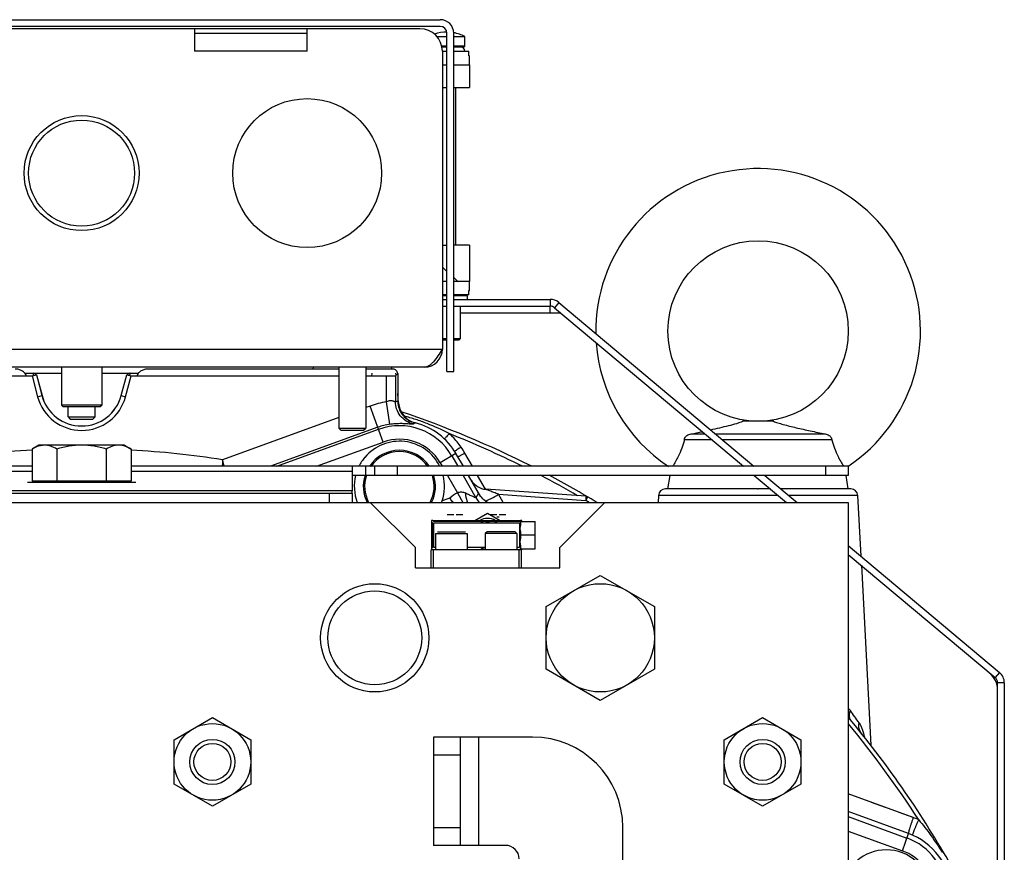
# Model space of a CAD drawing. Extents: x -3094 to 1181, y 8 to 2279.
# Tile 4 of 64: x -2898 to -2680, y 1272 to 1457. Entities that reach past the tile are written whole.
import ezdxf

# ---------------------------------------------------------------- set-up
doc = ezdxf.new("R2010")
doc.units = 0
doc.header["$LTSCALE"] = 65.395
doc.layers.get('0').update_dxf_attribs({"linetype": 'CONTINUOUS'})
doc.layers.add('3_ALL_AXES', color=7, linetype='CONTINUOUS')

msp = doc.modelspace()

# ---------------------------------------------------------------- linework, layer by layer
at = {"color": 6, "linetype": 'CONTINUOUS'}
for p, q in [((-2964.09, 1456.7), (-2805.09, 1456.7)), ((-2802.09, 1378.7), (-2802.09, 1453.7)), ((-2808.59, 1379.7), (-2960.59, 1379.7)), ((-2894.61, 1378.01), (-2893.37, 1373.39)), ((-2889.04, 1379.7), (-2889.04, 1371.3)), ((-2880.14, 1379.7), (-2880.14, 1371.3)), ((-2875.81, 1373.39), (-2874.57, 1378.01)), ((-2859.09, 1379.3), (-2859.09, 1379.27)), ((-2833.27, 1379.7), (-2833.29, 1379.3)), ((-2827.59, 1379.7), (-2827.59, 1366.2)), ((-2821.59, 1379.7), (-2821.59, 1366.2)), ((-2820.09, 1379.3), (-2820.09, 1379.27)), ((-2815.91, 1379.7), (-2815.89, 1379.27)), ((-2814.51, 1378.28), (-2814.51, 1372.21)), ((-2803.59, 1378.7), (-2802.09, 1378.7)), ((-2888.74, 1371), (-2889.04, 1371.3)), ((-2880.14, 1371.3), (-2889.04, 1371.3)), ((-2880.44, 1371), (-2880.14, 1371.3)), ((-2888.74, 1371), (-2880.44, 1371)), ((-2887.59, 1368.7), (-2887.59, 1371)), ((-2881.59, 1368.7), (-2881.59, 1371)), ((-2887.59, 1368.7), (-2887.09, 1368.2)), ((-2887.59, 1368.7), (-2881.59, 1368.7)), ((-2887.09, 1368.2), (-2882.09, 1368.2)), ((-2881.59, 1368.7), (-2882.09, 1368.2)), ((-2731.2, 1367.7), (-2737.98, 1367.7)), ((-2827.09, 1365.7), (-2827.59, 1366.2)), ((-2827.59, 1366.2), (-2821.59, 1366.2)), ((-2827.09, 1365.7), (-2822.09, 1365.7)), ((-2822.09, 1365.7), (-2821.59, 1366.2)), ((-2749.44, 1364.9), (-2746.41, 1364.9)), ((-2744.07, 1364.9), (-2719.74, 1364.9)), ((-2894.09, 1362.4), (-2895.56, 1361.55)), ((-2875.09, 1362.4), (-2894.09, 1362.4)), ((-2875.09, 1362.4), (-2873.62, 1361.55)), ((-2744.83, 1363.57), (-2750.95, 1363.57)), ((-2718.23, 1363.57), (-2742.49, 1363.57)), ((-2895.56, 1361.55), (-2895.56, 1354.4)), ((-2890.07, 1361.55), (-2890.07, 1354.4)), ((-2879.11, 1361.55), (-2879.11, 1354.4)), ((-2873.62, 1361.55), (-2873.62, 1354.4)), ((-2895.56, 1357.71), (-3054.59, 1357.71)), ((-2714.59, 1357.71), (-2873.62, 1357.71)), ((-2824.59, 1356.54), (-2824.59, 1352.28)), ((-2819.59, 1355.71), (-2819.59, 1357.71)), ((-2714.59, 1357.71), (-2714.59, 1355.71)), ((-2714.59, 1355.71), (-2824.59, 1355.71)), ((-2754.59, 1352.7), (-2754.09, 1355.71)), ((-2714.59, 1352.7), (-2715.09, 1355.71)), ((-2824.59, 1351.7), (-2944.59, 1351.7)), ((-2824.59, 1351.7), (-2824.59, 1349.7)), ((-2822.13, 1353.36), (-2822.13, 1353.27)), ((-2806.13, 1353.19), (-2806.13, 1353.27)), ((-2796.52, 1351.64), (-2796.58, 1351.73)), ((-2772.78, 1351.07), (-2794.98, 1352.62)), ((-2734.73, 1352.7), (-2734.59, 1352.7)), ((-3054.59, 1349.7), (-2714.59, 1349.7)), ((-2820.59, 1349.7), (-2810.59, 1339.7)), ((-2778.59, 1339.7), (-2768.59, 1349.7)), ((-2756.66, 1351.28), (-2756.75, 1349.7)), ((-2714.59, 1349.7), (-2714.59, 969.7)), ((-2712.52, 1351.28), (-2711.81, 1337.82)), ((-2806.99, 1345.4), (-2806.99, 1339.5)), ((-2806.69, 1345.7), (-2802.81, 1345.7)), ((-2800.77, 1345.7), (-2793.31, 1345.7)), ((-2791.27, 1345.7), (-2787.29, 1345.7)), ((-2787.4, 1345.5), (-2783.99, 1345.5)), ((-2783.99, 1339.4), (-2783.99, 1345.5)), ((-2806.09, 1342.8), (-2806.09, 1339.2)), ((-2799.09, 1342.8), (-2799.09, 1339.2)), ((-2794.69, 1343.2), (-2795.09, 1342.8)), ((-2795.09, 1342.8), (-2795.09, 1339.2)), ((-2788.09, 1342.8), (-2795.09, 1342.8)), ((-2788.49, 1343.2), (-2794.69, 1343.2)), ((-2788.49, 1343.2), (-2788.09, 1342.8)), ((-2788.09, 1342.8), (-2788.09, 1339.2)), ((-2783.99, 1342.45), (-2787.19, 1342.45)), ((-2810.59, 1335.2), (-2810.59, 1339.7)), ((-2787.09, 1339.2), (-2807.09, 1339.2)), ((-2806.59, 1335.2), (-2806.59, 1339.2)), ((-2787.59, 1335.2), (-2787.59, 1339.2)), ((-2787.4, 1339.4), (-2783.99, 1339.4)), ((-2787.09, 1335.2), (-2787.09, 1339.2)), ((-2778.59, 1335.2), (-2778.59, 1339.7)), ((-2810.59, 1335.2), (-2778.59, 1335.2)), ((-2711.7, 1335.78), (-2709.61, 1295.9)), ((-2781.59, 1326.63), (-2769.59, 1333.55)), ((-2769.59, 1333.55), (-2757.59, 1326.63)), ((-2781.59, 1312.77), (-2781.59, 1326.63)), ((-2757.59, 1326.63), (-2757.59, 1312.77)), ((-2769.59, 1305.84), (-2781.59, 1312.77)), ((-2757.59, 1312.77), (-2769.59, 1305.84)), ((-2864.09, 1297.1), (-2855.59, 1302.01)), ((-2855.59, 1302.01), (-2847.09, 1297.1)), ((-2742.09, 1297.1), (-2733.59, 1302.01)), ((-2733.59, 1302.01), (-2725.09, 1297.1)), ((-2864.09, 1287.29), (-2864.09, 1297.1)), ((-2847.09, 1297.1), (-2847.09, 1287.29)), ((-2806.59, 1297.7), (-2806.59, 1273.7)), ((-2784.59, 1297.7), (-2806.59, 1297.7)), ((-2800.59, 1273.7), (-2800.59, 1297.7)), ((-2742.09, 1287.29), (-2742.09, 1297.1)), ((-2725.09, 1297.1), (-2725.09, 1287.29)), ((-2711.71, 1298.56), (-2711.71, 1298.56)), ((-2855.59, 1282.38), (-2864.09, 1287.29)), ((-2847.09, 1287.29), (-2855.59, 1282.38)), ((-2733.59, 1282.38), (-2742.09, 1287.29)), ((-2725.09, 1287.29), (-2733.59, 1282.38)), ((-2764.59, 1171), (-2764.59, 1277.7)), ((-2790.59, 1273.7), (-2806.59, 1273.7))]:
    msp.add_line(p, q, dxfattribs=at)
at = {"color": 2, "linetype": 'CONTINUOUS'}
for p, q in [((-2805.09, 1455.2), (-2964.09, 1455.2)), ((-2809.59, 1454.7), (-2959.59, 1454.7)), ((-2859.59, 1454.7), (-2859.59, 1449.7)), ((-2834.59, 1449.7), (-2834.59, 1454.7)), ((-2859.59, 1453.7), (-2834.59, 1453.7)), ((-2803.59, 1378.7), (-2803.59, 1453.7)), ((-2804.59, 1449.7), (-2804.59, 1383.7)), ((-2941.59, 1377.75), (-2895.57, 1377.75)), ((-2897.16, 1378.33), (-2895.34, 1378.33)), ((-2895.57, 1377.75), (-2894.61, 1378.01)), ((-2894.61, 1378.01), (-2895.3, 1378.35)), ((-2895.25, 1378.33), (-2889.04, 1378.33)), ((-2880.14, 1378.33), (-2873.93, 1378.33)), ((-2873.88, 1378.35), (-2874.57, 1378.01)), ((-2874.57, 1378.01), (-2873.61, 1377.75)), ((-2873.85, 1378.33), (-2872.02, 1378.33)), ((-2873.61, 1377.75), (-2827.59, 1377.75)), ((-2827.59, 1379.27), (-2869.88, 1379.27)), ((-2859.09, 1379.3), (-2827.59, 1379.3)), ((-2821.59, 1379.3), (-2820.09, 1379.3)), ((-2815.51, 1379.27), (-2821.59, 1379.27)), ((-2821.59, 1377.75), (-2816.99, 1377.75)), ((-2820.27, 1378.33), (-2820.32, 1377.75)), ((-2814.99, 1377.8), (-2814.51, 1378.28)), ((-2814.87, 1377.92), (-2814.91, 1378.33)), ((-2814.33, 1371.74), (-2814.51, 1373.82)), ((-2799.95, 1357.71), (-2801.58, 1360.52)), ((-2824.59, 1357.71), (-2824.59, 1356.54)), ((-2896.59, 1354.2), (-2872.59, 1354.2)), ((-2873.62, 1354.4), (-2895.56, 1354.4)), ((-2796.05, 1350.95), (-2798.8, 1355.71)), ((-2824.59, 1352.28), (-2944.59, 1352.28)), ((-2824.59, 1351.7), (-2824.59, 1352.28)), ((-2772.8, 1350.16), (-2772.35, 1350.93)), ((-2803.53, 1347), (-2802.04, 1347)), ((-2801.54, 1347), (-2800.05, 1347)), ((-2797.39, 1345.7), (-2794.59, 1347.32)), ((-2794.59, 1347.32), (-2791.79, 1345.7)), ((-2794.03, 1347), (-2792.54, 1347)), ((-2792.04, 1347), (-2790.55, 1347)), ((-2806.99, 1345.7), (-2806.99, 1345.4)), ((-2806.69, 1345.7), (-2806.99, 1345.7)), ((-2806.99, 1345.4), (-2806.76, 1345.16)), ((-2806.76, 1345.16), (-2806.76, 1339.73)), ((-2806.46, 1345.46), (-2806.69, 1345.7)), ((-2787.52, 1345.46), (-2806.46, 1345.46)), ((-2806.46, 1339.73), (-2806.46, 1345.16)), ((-2806.46, 1345.16), (-2787.52, 1345.16)), ((-2802.81, 1345.7), (-2800.77, 1345.7)), ((-2793.31, 1345.7), (-2791.27, 1345.7)), ((-2792.54, 1346.5), (-2792.04, 1346.5)), ((-2787.29, 1345.7), (-2787.52, 1345.46)), ((-2787.52, 1345.16), (-2787.52, 1339.73)), ((-2786.99, 1345.7), (-2787.29, 1345.7)), ((-2786.99, 1345.5), (-2786.99, 1345.7)), ((-2806.09, 1342.8), (-2799.09, 1342.8)), ((-2805.69, 1343.2), (-2799.49, 1343.2)), ((-2807.09, 1335.2), (-2807.09, 1339.2)), ((-2806.76, 1339.73), (-2806.99, 1339.5)), ((-2806.99, 1339.5), (-2806.99, 1339.2)), ((-2806.09, 1339.73), (-2806.46, 1339.73)), ((-2795.09, 1339.73), (-2799.09, 1339.73)), ((-2787.52, 1339.73), (-2788.09, 1339.73)), ((-2787.09, 1339.2), (-2786.99, 1339.2)), ((-2786.99, 1339.2), (-2786.99, 1339.4)), ((-2701.23, 1276.32), (-2714.59, 1281.19)), ((-2693.57, 1272.3), (-2693.8, 1272.17))]:
    msp.add_line(p, q, dxfattribs=at)
at = {"color": 7, "linetype": 'CONTINUOUS'}
for p, q in [((-2799.59, 1450.9), (-2799.59, 1452.95)), ((-2804.69, 1450.7), (-2803.59, 1450.7)), ((-2804.59, 1449.7), (-2803.59, 1449.7)), ((-2802.09, 1450.7), (-2799.79, 1450.7)), ((-2802.09, 1449.7), (-2798.74, 1449.7)), ((-2798.74, 1448.7), (-2798.74, 1449.7)), ((-2798.74, 1448.7), (-2798.59, 1448.7)), ((-2804.59, 1446.7), (-2803.59, 1446.7)), ((-2802.09, 1446.7), (-2798.59, 1446.7)), ((-2798.59, 1446.7), (-2798.59, 1441.7)), ((-2804.59, 1441.7), (-2803.59, 1441.7)), ((-2802.09, 1441.7), (-2798.59, 1441.7)), ((-2801.59, 1406.7), (-2801.59, 1441.7)), ((-2804.59, 1406.7), (-2803.59, 1406.7)), ((-2798.59, 1406.7), (-2802.09, 1406.7)), ((-2798.59, 1406.7), (-2798.59, 1398.7)), ((-2804.59, 1401.84), (-2803.59, 1400.92)), ((-2803.59, 1398.7), (-2804.59, 1398.7)), ((-2798.59, 1398.7), (-2802.09, 1398.7)), ((-2803.59, 1395.7), (-2804.59, 1395.7)), ((-2803.59, 1395.5), (-2804.59, 1395.5)), ((-2798.74, 1395.7), (-2802.09, 1395.7)), ((-2799.09, 1395.5), (-2802.09, 1395.5)), ((-2799.09, 1395.5), (-2799.29, 1395.7)), ((-2799.09, 1395.5), (-2799.09, 1394.7)), ((-2798.74, 1395.7), (-2798.74, 1396.7)), ((-2798.74, 1396.7), (-2798.59, 1396.7)), ((-2804.59, 1393.2), (-2803.59, 1393.2)), ((-2802.09, 1393.2), (-2780.68, 1393.2)), ((-2800.64, 1393.2), (-2800.64, 1386)), ((-2780.68, 1391.7), (-2780.68, 1393.2)), ((-2779.72, 1392.85), (-2737.84, 1357.71)), ((-2780.68, 1391.7), (-2778.35, 1391.7)), ((-2803.59, 1386), (-2804.59, 1386)), ((-2803.59, 1385.7), (-2804.59, 1385.7)), ((-2800.64, 1386), (-2802.09, 1386)), ((-2800.94, 1385.7), (-2802.09, 1385.7)), ((-2800.94, 1385.7), (-2800.64, 1386)), ((-2735.46, 1355.71), (-2728.29, 1349.7)), ((-2714.59, 1338.2), (-2682.04, 1310.89)), ((-2681.5, 1231.13), (-2681.5, 1309.74))]:
    msp.add_line(p, q, dxfattribs=at)
at = {"color": 9, "linetype": 'CONTINUOUS'}
for p, q in [((-2834.59, 1449.7), (-2859.59, 1449.7)), ((-2804.74, 1450.9), (-2803.59, 1450.9)), ((-2802.09, 1450.9), (-2799.59, 1450.9)), ((-2780.68, 1394.7), (-2780.68, 1393.2)), ((-2778.75, 1394), (-2779.72, 1392.85)), ((-2800.64, 1391.7), (-2780.68, 1391.7)), ((-2964.59, 1383.7), (-2804.59, 1383.7)), ((-2895.57, 1377.75), (-2894.34, 1373.14)), ((-2894.61, 1378.01), (-2893.38, 1373.39)), ((-2875.8, 1373.39), (-2874.57, 1378.01)), ((-2874.84, 1373.14), (-2873.61, 1377.75)), ((-2816.99, 1372), (-2816.99, 1377.75)), ((-2814.99, 1377.8), (-2814.99, 1372)), ((-2894.34, 1373.14), (-2893.37, 1373.39)), ((-2875.81, 1373.39), (-2874.84, 1373.14)), ((-2820.61, 1371.08), (-2821.59, 1370.72)), ((-2817.71, 1363.09), (-2820.61, 1371.08)), ((-2816.24, 1367.06), (-2816.99, 1372)), ((-2814.99, 1372), (-2814.51, 1372.21)), ((-2814.49, 1371.8), (-2814.43, 1371.78)), ((-2814.49, 1371.8), (-2814.33, 1371.74)), ((-2814.34, 1371.75), (-2814.33, 1371.74)), ((-2827.59, 1368.54), (-2853.33, 1359.17)), ((-2811.08, 1367.12), (-2810.7, 1367.36)), ((-2818.9, 1366.38), (-2842.73, 1357.71)), ((-2841.27, 1357.71), (-2818.73, 1365.91)), ((-2832.51, 1357.71), (-2817.71, 1363.09)), ((-2801.58, 1360.52), (-2805.08, 1358.5)), ((-2797.93, 1357.71), (-2799.62, 1360.63)), ((-2797.93, 1357.71), (-2799.62, 1360.63)), ((-2852.96, 1357.71), (-2853.33, 1359.17)), ((-2805.08, 1358.5), (-2804.63, 1357.71)), ((-2802.49, 1360), (-2801.16, 1357.71)), ((-2895.56, 1356.54), (-2944.59, 1356.54)), ((-2824.59, 1356.54), (-2873.62, 1356.54)), ((-2821.59, 1355.71), (-2821.59, 1357.71)), ((-2814.59, 1357.71), (-2814.59, 1355.71)), ((-2719.59, 1355.71), (-2719.59, 1357.71)), ((-2803.47, 1355.71), (-2801.26, 1351.87)), ((-2800.01, 1355.71), (-2797.15, 1350.75)), ((-2795, 1352.62), (-2796.78, 1355.71)), ((-2795, 1352.62), (-2796.78, 1355.71)), ((-2829.59, 1349.7), (-2829.59, 1351.7)), ((-2801.26, 1351.87), (-2800.06, 1349.7)), ((-2796.58, 1351.73), (-2797.15, 1350.75)), ((-2796.58, 1351.73), (-2796.48, 1351.56)), ((-2792.14, 1351.51), (-2772.8, 1350.16)), ((-2791.09, 1349.7), (-2792.14, 1351.51)), ((-2791.09, 1349.7), (-2792.14, 1351.51)), ((-2734.73, 1352.7), (-2755.17, 1352.7)), ((-2731.87, 1352.7), (-2734.59, 1352.7)), ((-2714.01, 1352.7), (-2729.54, 1352.7)), ((-2802.14, 1349.7), (-2802.7, 1350.26)), ((-2730.18, 1351.28), (-2756.66, 1351.28)), ((-2712.52, 1351.28), (-2727.84, 1351.28)), ((-2681.08, 1312.03), (-2682.04, 1310.89)), ((-2680, 1309.74), (-2681.5, 1309.74)), ((-2796.59, 1297.7), (-2796.59, 1273.7)), ((-2800.59, 1293.7), (-2806.59, 1293.7)), ((-2700.2, 1279.86), (-2714.59, 1285.09)), ((-2706.37, 1282.1), (-2709.45, 1283.22)), ((-2714.59, 1280.07), (-2701.59, 1275.33)), ((-2700.2, 1279.86), (-2703.29, 1280.99)), ((-2806.59, 1277.7), (-2800.59, 1277.7)), ((-2714.59, 1276.88), (-2702.61, 1272.52)), ((-2702.61, 1272.52), (-2701.23, 1276.32))]:
    msp.add_line(p, q, dxfattribs=at)
at = {"color": 3, "linetype": 'CONTINUOUS'}
for p, q in [((-2804.59, 1394.7), (-2803.59, 1394.7)), ((-2802.09, 1394.7), (-2780.68, 1394.7)), ((-2778.75, 1394), (-2735.51, 1357.71)), ((-2733.12, 1355.71), (-2725.96, 1349.7)), ((-2714.59, 1340.16), (-2681.08, 1312.03)), ((-2680, 1309.74), (-2680, 1231.13))]:
    msp.add_line(p, q, dxfattribs=at)
at = {"color": 6, "linetype": 'CONTINUOUS'}
msp.add_lwpolyline([(-2711.7, 1298.54), (-2711.7, 1298.54), (-2711.71, 1298.56), (-2711.71, 1298.56), (-2711.71, 1298.56)], dxfattribs=at)
at = {"color": 2, "linetype": 'CONTINUOUS'}
for centre, radius in [((-2834.59, 1422.7), 16.5), ((-2884.59, 1422.7), 12.75)]:
    msp.add_circle(centre, radius, dxfattribs=at)
at = {"color": 9, "linetype": 'CONTINUOUS'}
msp.add_circle((-2884.59, 1422.7), 11.75, dxfattribs=at)
at = {"color": 6, "linetype": 'CONTINUOUS'}
for centre, radius in [((-2734.59, 1387.7), 20), ((-2819.59, 1319.7), 12), ((-2819.59, 1319.7), 10.4), ((-2769.59, 1319.7), 12), ((-2855.59, 1292.2), 8.5), ((-2733.59, 1292.2), 8.5), ((-2855.59, 1292.2), 5), ((-2733.59, 1292.2), 5), ((-2855.59, 1292.2), 4.1), ((-2733.59, 1292.2), 4.1)]:
    msp.add_circle(centre, radius, dxfattribs=at)
for centre, radius, start, end in [((-2805.09, 1453.7), 3, 0, 90), ((-2734.59, 1387.7), 36, 303.5719, 180.8906), ((-2734.59, 1387.7), 36, 184.1314, 236.4281), ((-2884.59, 1375.75), 9.09, 195, 345), ((-2809.53, 1372.21), 4.98, 180.0015, 183.4851), ((-2809.51, 1372.22), 5, 183.484, 186.9421), ((-2884.59, 1159.7), 221.74, 63.251, 71.3693), ((-2814.13, 1353.27), 14.5, 75.8005, 76.2987), ((-2794.83, 1592.59), 232.18, 281.2726, 281.8875), ((-2814.13, 1353.27), 8, 146.3301, 146.3362), ((-2814.13, 1353.27), 8, 33.6638, 33.6716), ((-2794.7, 1356.61), 4, 210, 266), ((-2884.59, 1159.7), 221.74, 58.9661, 62.132), ((-2792.09, 1354.2), 5.12, 209.9999, 210.6947), ((-2755.17, 1351.2), 1.5, 90, 177), ((-2714.01, 1351.2), 1.5, 3, 90), ((-2814.13, 1353.27), 8, 333.4329, 333.4389), ((-2726.96, 1394.87), 87.9, 210.206, 210.4966), ((-2939.52, 1269.66), 158.79, 30.2659, 30.501), ((-2884.59, 1159.7), 221.74, 29.8769, 39.943), ((-2784.59, 1277.7), 20, 0, 90), ((-2790.59, 1270.7), 3, 0, 90)]:
    msp.add_arc(centre, radius, start, end, dxfattribs=at)
at = {"color": 2, "linetype": 'CONTINUOUS'}
for centre, radius, start, end in [((-2809.59, 1449.7), 5, 0.0001, 89.9999), ((-2805.09, 1453.7), 1.5, 0.0002, 89.9998), ((-2808.59, 1383.7), 4, 270, 360), ((-2809.35, 1372.18), 5, 185, 255.8005), ((-2814.13, 1353.27), 14.5, 30, 75.8005), ((-2814.13, 1353.27), 10, 26.3278, 140), ((-2814.13, 1353.27), 8, 33.6716, 146.3301), ((-2818.98, 1349.47), 22.35, 29.9792, 33.9419), ((-2814.09, 1353.25), 10.05, 140.0335, 153.6436), ((-2814.13, 1353.27), 10, 165.9113, 200.9626), ((-2814.13, 1353.27), 8, 162.2824, 206.5662), ((-2814.13, 1353.27), 8, 333.4389, 17.7181), ((-2814.13, 1353.27), 10, 341.1846, 14.0886), ((-2814.13, 1353.27), 10, 339.041, 341.1837), ((-2794.59, 1342.7), 3.45, 60.4666, 119.5334), ((-2794.29, 1342.44), 3.26, 111.8592, 123.2832), ((-2794.59, 1342.7), 2.5, 80.6605, 99.3395), ((-2794.29, 1342.44), 3.26, 56.7168, 68.1408), ((-2794.28, 1342.47), 3.27, 236.7629, 254.9292), ((-2794.29, 1342.45), 3.25, 254.9854, 255.7416), ((-2706.5, 1262.49), 18.48, 66.0117, 70.0486), ((-2706.19, 1262.7), 14.5, 3, 70), ((-2706.19, 1262.7), 10, 255.9091, 147.1842), ((-2694.43, 1271.8), 1, 4, 30.5194)]:
    msp.add_arc(centre, radius, start, end, dxfattribs=at)
at = {"color": 7, "linetype": 'CONTINUOUS'}
for centre, radius, start, end in [((-2800.59, 1449.7), 1, 0, 90), ((-2799.79, 1450.9), 0.2, 270, 360), ((-2647.82, 1571.27), 230.83, 228.0615, 228.3843), ((-2780.68, 1391.7), 1.5, 50, 90), ((-2686.5, 1308.1), 5, 0, 50), ((-2683, 1309.74), 1.5, 0, 50)]:
    msp.add_arc(centre, radius, start, end, dxfattribs=at)
at = {"color": 3, "linetype": 'CONTINUOUS'}
for centre, start, end in [((-2780.68, 1391.7), 50, 90), ((-2683, 1309.74), 0, 50)]:
    msp.add_arc(centre, 3, start, end, dxfattribs=at)
at = {"color": 9, "linetype": 'CONTINUOUS'}
for centre, radius, start, end in [((-2884.59, 1375.75), 9.1, 195, 345), ((-2884.59, 1375.75), 10.09, 195, 345), ((-2814.13, 1353.27), 18.94, 98.665, 110), ((-2814.13, 1353.27), 13.95, 98.665, 110), ((-2814.13, 1353.27), 13.45, 30, 110), ((-2884.59, 1159.7), 220.84, 63.7249, 68.3452), ((-2814.13, 1353.27), 10.45, 30, 110), ((-2884.59, 1159.7), 201.9, 93.1147, 98.9064), ((-2884.59, 1159.7), 201.9, 81.0936, 86.8853), ((-2814.13, 1353.27), 7.7, 35.1601, 144.8402), ((-2814.13, 1353.27), 7.7, 161.5674, 207.6875), ((-2814.13, 1353.27), 7.7, 332.3125, 18.4327), ((-2884.59, 1159.7), 220.84, 60.1322, 62.5757), ((-2797.09, 1330.7), 20.78, 106.3052, 111.3858), ((-2792.81, 1353.26), 5.01, 210.055, 225.3458), ((-2884.59, 1159.7), 220.84, 59.3595, 59.59), ((-2906.4, 1165.29), 236.83, 34.9131, 35.7276), ((-2884.59, 1159.7), 220.84, 32.8147, 39.6635), ((-2709.83, 1300.03), 2.39, 218.0691, 218.7654), ((-2706.19, 1262.7), 13.45, 3, 70), ((-2706.19, 1262.7), 10.45, 3, 70)]:
    msp.add_arc(centre, radius, start, end, dxfattribs=at)
at = {"color": 6, "linetype": 'CONTINUOUS'}
for points, knots in [([(-2804.59, 1383.7), (-2804.92, 1383.18), (-2805.54, 1382.21), (-2806.36, 1381.08), (-2807.06, 1380.38), (-2807.56, 1380), (-2808.07, 1379.75), (-2808.42, 1379.7), (-2808.59, 1379.7)], [0, 0, 0, 0, 0.312601, 0.592695, 0.71328, 0.819587, 0.913511, 1, 1, 1, 1]), ([(-2814.48, 1371.61), (-2814.42, 1371.11), (-2814.14, 1370.13), (-2813.31, 1368.85), (-2812.13, 1367.87), (-2811.19, 1367.48), (-2810.7, 1367.36)], [0, 0, 0, 0, 0.249999, 0.499998, 0.749999, 1, 1, 1, 1]), ([(-2745.15, 1365.8), (-2744.45, 1365.95), (-2743.1, 1366.26), (-2741.16, 1366.73), (-2739.66, 1367.13), (-2738.62, 1367.45), (-2738.17, 1367.61), (-2737.98, 1367.7)], [0, 0, 0, 0, 0.287003, 0.559271, 0.807825, 0.915211, 1, 1, 1, 1]), ([(-2731.2, 1367.7), (-2730.89, 1367.56), (-2730.16, 1367.32), (-2728.96, 1366.98), (-2727.59, 1366.62), (-2725.6, 1366.14), (-2722.97, 1365.56), (-2720.83, 1365.11), (-2719.74, 1364.9)], [0, 0, 0, 0, 0.085086, 0.194902, 0.316356, 0.444847, 0.716129, 1, 1, 1, 1]), ([(-2750.95, 1363.57), (-2750.93, 1363.76), (-2750.79, 1364.15), (-2750.52, 1364.44), (-2750.36, 1364.56)], [0, 0, 0, 0, 0.4985, 1, 1, 1, 1]), ([(-2750.36, 1364.56), (-2750.23, 1364.66), (-2749.94, 1364.82), (-2749.61, 1364.89), (-2749.44, 1364.9)], [0, 0, 0, 0, 0.50023, 1, 1, 1, 1]), ([(-2719.74, 1364.9), (-2719.57, 1364.89), (-2719.24, 1364.82), (-2718.95, 1364.66), (-2718.82, 1364.56)], [0, 0, 0, 0, 0.49977, 1, 1, 1, 1]), ([(-2718.82, 1364.56), (-2718.66, 1364.44), (-2718.39, 1364.15), (-2718.25, 1363.76), (-2718.23, 1363.57)], [0, 0, 0, 0, 0.501499, 1, 1, 1, 1]), ([(-2892.82, 1362.4), (-2892.92, 1362.4), (-2893.33, 1362.38), (-2893.74, 1362.3), (-2894.04, 1362.22)], [0, 0, 0, 0, 0.247885, 1, 1, 1, 1]), ([(-2890.07, 1361.55), (-2890.51, 1361.8), (-2891.38, 1362.22), (-2892.35, 1362.4), (-2892.82, 1362.4)], [0, 0, 0, 0, 0.514934, 1, 1, 1, 1]), ([(-2884.59, 1362.4), (-2885.52, 1362.4), (-2887.37, 1362.24), (-2889.18, 1361.81), (-2890.07, 1361.55)], [0, 0, 0, 0, 0.499893, 1, 1, 1, 1]), ([(-2879.11, 1361.55), (-2880, 1361.81), (-2881.81, 1362.24), (-2883.66, 1362.4), (-2884.59, 1362.4)], [0, 0, 0, 0, 0.500107, 1, 1, 1, 1]), ([(-2876.36, 1362.4), (-2876.83, 1362.4), (-2877.8, 1362.22), (-2878.67, 1361.8), (-2879.11, 1361.55)], [0, 0, 0, 0, 0.485066, 1, 1, 1, 1]), ([(-2873.62, 1361.55), (-2874.05, 1361.8), (-2874.93, 1362.22), (-2875.89, 1362.4), (-2876.36, 1362.4)], [0, 0, 0, 0, 0.514934, 1, 1, 1, 1]), ([(-2750.95, 1363.57), (-2751.28, 1362.31), (-2752.03, 1360.28), (-2753.09, 1358.41), (-2753.54, 1357.71)], [0, 0, 0, 0, 0.608643, 1, 1, 1, 1]), ([(-2718.23, 1363.57), (-2717.9, 1362.31), (-2717.15, 1360.28), (-2716.09, 1358.41), (-2715.64, 1357.71)], [0, 0, 0, 0, 0.60864, 1, 1, 1, 1]), ([(-2894.04, 1362.22), (-2894.17, 1362.18), (-2894.69, 1362.01), (-2895.2, 1361.76), (-2895.56, 1361.55)], [0, 0, 0, 0, 0.243168, 1, 1, 1, 1]), ([(-2794.5, 1349.7), (-2794.92, 1349.91), (-2795.68, 1350.46), (-2796.26, 1351.2), (-2796.49, 1351.58)], [0, 0, 0, 0, 0.510626, 1, 1, 1, 1])]:
    msp.add_open_spline(points, degree=3, knots=knots, dxfattribs=at)
at = {"color": 2, "linetype": 'CONTINUOUS'}
for points, knots in [([(-2896.83, 1377.75), (-2896.91, 1377.99), (-2897.19, 1378.43), (-2897.81, 1378.91), (-2898.53, 1379.21), (-2899.04, 1379.27), (-2899.3, 1379.27)], [0, 0, 0, 0, 0.249433, 0.499451, 0.749691, 1, 1, 1, 1]), ([(-2895.3, 1378.35), (-2895.31, 1378.35), (-2895.32, 1378.36), (-2895.34, 1378.34), (-2895.34, 1378.3), (-2895.34, 1378.25), (-2895.34, 1378.18), (-2895.32, 1378.09), (-2895.3, 1377.97), (-2895.28, 1377.88), (-2895.27, 1377.83)], [0, 0, 0, 0, 0.029672, 0.062199, 0.119379, 0.208646, 0.336075, 0.508062, 0.729466, 1, 1, 1, 1]), ([(-2873.91, 1377.83), (-2873.89, 1377.88), (-2873.88, 1377.97), (-2873.86, 1378.09), (-2873.84, 1378.18), (-2873.84, 1378.25), (-2873.84, 1378.3), (-2873.84, 1378.34), (-2873.86, 1378.36), (-2873.87, 1378.35), (-2873.88, 1378.35)], [0, 0, 0, 0, 0.270421, 0.491734, 0.663611, 0.791064, 0.880199, 0.937466, 0.970198, 1, 1, 1, 1]), ([(-2869.88, 1379.27), (-2870.14, 1379.27), (-2870.65, 1379.21), (-2871.37, 1378.91), (-2871.98, 1378.43), (-2872.27, 1377.99), (-2872.35, 1377.75)], [0, 0, 0, 0, 0.250264, 0.500488, 0.750519, 1, 1, 1, 1]), ([(-2816.99, 1377.75), (-2816.74, 1377.75), (-2816.38, 1377.75), (-2815.92, 1377.76), (-2815.63, 1377.76), (-2815.38, 1377.77), (-2815.21, 1377.78), (-2815.11, 1377.78), (-2815.05, 1377.79), (-2815.02, 1377.79), (-2815, 1377.8), (-2814.99, 1377.8)], [0, 0, 0, 0, 0.370801, 0.539495, 0.688814, 0.81341, 0.908832, 0.944502, 0.971704, 0.990225, 1, 1, 1, 1]), ([(-2814.51, 1378.27), (-2814.51, 1378.4), (-2814.57, 1378.67), (-2814.79, 1379), (-2815.12, 1379.22), (-2815.38, 1379.27), (-2815.51, 1379.27)], [0, 0, 0, 0, 0.250001, 0.5, 0.749999, 1, 1, 1, 1]), ([(-2800.44, 1361.94), (-2800.6, 1361.84), (-2800.9, 1361.64), (-2801.33, 1361.37), (-2801.63, 1361.19), (-2801.81, 1361.1), (-2801.88, 1361.07), (-2801.9, 1361.06)], [0, 0, 0, 0, 0.332006, 0.642417, 0.876188, 0.952672, 1, 1, 1, 1]), ([(-2801.19, 1359.86), (-2801.19, 1359.85), (-2801.18, 1359.85), (-2801.13, 1359.86), (-2801.04, 1359.89), (-2800.9, 1359.95), (-2800.7, 1360.05), (-2800.46, 1360.17), (-2800.09, 1360.37), (-2799.81, 1360.52), (-2799.62, 1360.63)], [0, 0, 0, 0, 0.006934, 0.0207, 0.074335, 0.165849, 0.292746, 0.449817, 0.627171, 1, 1, 1, 1]), ([(-2772.78, 1351.07), (-2772.78, 1351.07), (-2772.78, 1351.06), (-2772.78, 1351.04), (-2772.77, 1350.99), (-2772.77, 1350.91), (-2772.77, 1350.8), (-2772.78, 1350.66), (-2772.79, 1350.45), (-2772.8, 1350.28), (-2772.8, 1350.16)], [0, 0, 0, 0, 0.006502, 0.021195, 0.077269, 0.167868, 0.290092, 0.439849, 0.612078, 1, 1, 1, 1]), ([(-2787.31, 1345.43), (-2787.32, 1345.44), (-2787.33, 1345.45), (-2787.37, 1345.47), (-2787.38, 1345.48), (-2787.4, 1345.49), (-2787.4, 1345.5)], [0, 0, 0, 0, 0.349959, 0.660679, 0.902777, 1, 1, 1, 1]), ([(-2787.4, 1345.5), (-2787.4, 1345.5), (-2787.4, 1345.5), (-2787.4, 1345.5), (-2787.4, 1345.5)], [0, 0, 0, 0, 0.359505, 1, 1, 1, 1]), ([(-2787.21, 1345.18), (-2787.21, 1345.2), (-2787.22, 1345.29), (-2787.26, 1345.38), (-2787.31, 1345.43)], [0, 0, 0, 0, 0.292521, 1, 1, 1, 1]), ([(-2787.22, 1344.78), (-2787.22, 1344.81), (-2787.22, 1344.95), (-2787.22, 1345.08), (-2787.21, 1345.18)], [0, 0, 0, 0, 0.279098, 1, 1, 1, 1]), ([(-2787.22, 1343.12), (-2787.23, 1343.25), (-2787.29, 1343.53), (-2787.39, 1343.95), (-2787.31, 1344.31), (-2787.24, 1344.58), (-2787.23, 1344.71), (-2787.22, 1344.78)], [0, 0, 0, 0, 0.239945, 0.499895, 0.759787, 0.883797, 1, 1, 1, 1]), ([(-2787.19, 1342.45), (-2787.2, 1342.53), (-2787.21, 1342.75), (-2787.22, 1342.98), (-2787.22, 1343.12)], [0, 0, 0, 0, 0.370151, 1, 1, 1, 1]), ([(-2787.22, 1340.12), (-2787.23, 1340.25), (-2787.29, 1340.53), (-2787.39, 1340.95), (-2787.31, 1341.31), (-2787.24, 1341.58), (-2787.23, 1341.71), (-2787.22, 1341.78)], [0, 0, 0, 0, 0.239945, 0.499895, 0.759787, 0.883797, 1, 1, 1, 1]), ([(-2787.22, 1341.78), (-2787.22, 1341.92), (-2787.21, 1342.14), (-2787.2, 1342.37), (-2787.19, 1342.45)], [0, 0, 0, 0, 0.629849, 1, 1, 1, 1]), ([(-2787.4, 1339.4), (-2787.4, 1339.4), (-2787.38, 1339.41), (-2787.37, 1339.42), (-2787.33, 1339.44), (-2787.32, 1339.46), (-2787.31, 1339.47)], [0, 0, 0, 0, 0.097157, 0.339198, 0.649958, 1, 1, 1, 1]), ([(-2787.4, 1339.4), (-2787.4, 1339.4), (-2787.4, 1339.4), (-2787.4, 1339.4), (-2787.4, 1339.4)], [0, 0, 0, 0, 0.640485, 1, 1, 1, 1]), ([(-2787.31, 1339.47), (-2787.29, 1339.48), (-2787.23, 1339.55), (-2787.21, 1339.65), (-2787.21, 1339.72)], [0, 0, 0, 0, 0.216958, 1, 1, 1, 1]), ([(-2787.21, 1339.72), (-2787.21, 1339.75), (-2787.22, 1339.88), (-2787.22, 1340.02), (-2787.22, 1340.12)], [0, 0, 0, 0, 0.218949, 1, 1, 1, 1]), ([(-2700.2, 1279.86), (-2700.27, 1279.65), (-2700.43, 1279.21), (-2700.65, 1278.57), (-2700.84, 1277.96), (-2701.01, 1277.41), (-2701.14, 1276.97), (-2701.21, 1276.66), (-2701.24, 1276.49), (-2701.25, 1276.4), (-2701.25, 1276.35), (-2701.24, 1276.33), (-2701.23, 1276.32)], [0, 0, 0, 0, 0.186086, 0.372855, 0.550209, 0.707274, 0.834163, 0.925667, 0.957108, 0.979329, 0.993084, 1, 1, 1, 1]), ([(-2700.28, 1275.94), (-2700.29, 1275.94), (-2700.3, 1275.97), (-2700.29, 1276.02), (-2700.28, 1276.1), (-2700.23, 1276.27), (-2700.13, 1276.57), (-2699.98, 1277), (-2699.77, 1277.53), (-2699.53, 1278.12), (-2699.26, 1278.75), (-2699.08, 1279.17), (-2698.99, 1279.38)], [0, 0, 0, 0, 0.006531, 0.020093, 0.042199, 0.073563, 0.164972, 0.291827, 0.448929, 0.626426, 0.813478, 1, 1, 1, 1])]:
    msp.add_open_spline(points, degree=3, knots=knots, dxfattribs=at)
at = {"color": 9, "linetype": 'CONTINUOUS'}
for points, knots in [([(-2814.99, 1372), (-2815, 1371.98), (-2815.07, 1372), (-2815.17, 1372.04), (-2815.35, 1372.11), (-2815.58, 1372.18), (-2815.88, 1372.24), (-2816.22, 1372.25), (-2816.61, 1372.18), (-2816.86, 1372.07), (-2816.99, 1372)], [0, 0, 0, 0, 0.024641, 0.082651, 0.174051, 0.294366, 0.439371, 0.605408, 0.792361, 1, 1, 1, 1]), ([(-2811.08, 1367.12), (-2811.62, 1367.24), (-2812.7, 1367.68), (-2814, 1368.85), (-2814.81, 1370.36), (-2814.99, 1371.47), (-2814.99, 1372)], [0, 0, 0, 0, 0.249262, 0.508951, 0.763774, 1, 1, 1, 1]), ([(-2803.1, 1364.95), (-2804.67, 1365.81), (-2807.13, 1366.91), (-2810.5, 1368.12), (-2812.21, 1368.63), (-2813.08, 1368.85)], [0, 0, 0, 0, 0.499839, 0.749947, 1, 1, 1, 1]), ([(-2816.24, 1367.06), (-2815.86, 1367.12), (-2815.14, 1367.2), (-2814.11, 1367.25), (-2813.22, 1367.24), (-2812.48, 1367.2), (-2811.98, 1367.16), (-2811.65, 1367.13), (-2811.47, 1367.12), (-2811.32, 1367.11), (-2811.2, 1367.1), (-2811.13, 1367.11), (-2811.09, 1367.11), (-2811.08, 1367.12)], [0, 0, 0, 0, 0.220153, 0.422319, 0.595677, 0.737043, 0.846775, 0.89023, 0.9263, 0.955141, 0.976901, 0.991738, 1, 1, 1, 1]), ([(-2803.1, 1364.95), (-2803.3, 1364.72), (-2803.65, 1364.33), (-2804, 1363.95), (-2804.16, 1363.79)], [0, 0, 0, 0, 0.580836, 1, 1, 1, 1]), ([(-2800.44, 1361.94), (-2801, 1362.78), (-2801.86, 1363.82), (-2802.84, 1364.73), (-2803.1, 1364.95)], [0, 0, 0, 0, 0.74965, 1, 1, 1, 1]), ([(-2853.33, 1359.17), (-2853.34, 1359.04), (-2853.36, 1358.56), (-2853.39, 1358.07), (-2853.41, 1357.71)], [0, 0, 0, 0, 0.253691, 1, 1, 1, 1]), ([(-2801.26, 1351.87), (-2801.12, 1351.94), (-2800.83, 1352.04), (-2800.24, 1352.07), (-2799.8, 1351.93), (-2799.54, 1351.81)], [0, 0, 0, 0, 0.255949, 0.507884, 1, 1, 1, 1]), ([(-2797.15, 1350.75), (-2797.15, 1350.75), (-2797.17, 1350.74), (-2797.2, 1350.75), (-2797.26, 1350.77), (-2797.38, 1350.81), (-2797.58, 1350.89), (-2797.86, 1351.01), (-2798.22, 1351.17), (-2798.62, 1351.36), (-2799.07, 1351.58), (-2799.38, 1351.73), (-2799.54, 1351.81)], [0, 0, 0, 0, 0.005401, 0.018817, 0.041399, 0.073125, 0.162901, 0.284369, 0.433148, 0.604801, 0.795007, 1, 1, 1, 1]), ([(-2799.54, 1351.81), (-2799.52, 1351.62), (-2799.41, 1350.9), (-2799.23, 1350.2), (-2799.03, 1349.7)], [0, 0, 0, 0, 0.25675, 1, 1, 1, 1]), ([(-2795.01, 1350), (-2794.83, 1350.08), (-2794.41, 1350.28), (-2793.45, 1350.77), (-2792.67, 1351.2), (-2792.14, 1351.51)], [0, 0, 0, 0, 0.182253, 0.42845, 1, 1, 1, 1]), ([(-2792.14, 1351.51), (-2792.48, 1351.64), (-2792.99, 1351.83), (-2793.63, 1352.08), (-2794.07, 1352.25), (-2794.42, 1352.38), (-2794.76, 1352.52), (-2794.84, 1352.55), (-2794.99, 1352.62), (-2794.98, 1352.62)], [0, 0, 0, 0, 0.362134, 0.531024, 0.685141, 0.818091, 0.920912, 0.98413, 1, 1, 1, 1]), ([(-2714.59, 1304.12), (-2714.55, 1304.08), (-2714.39, 1303.91), (-2714.25, 1303.72), (-2714.14, 1303.58)], [0, 0, 0, 0, 0.245101, 1, 1, 1, 1]), ([(-2713.9, 1301.24), (-2714.01, 1301.38), (-2714.21, 1301.71), (-2714.35, 1302.29), (-2714.33, 1302.94), (-2714.22, 1303.36), (-2714.14, 1303.58)], [0, 0, 0, 0, 0.22307, 0.462702, 0.722589, 1, 1, 1, 1]), ([(-2711.71, 1298.56), (-2711.94, 1298.85), (-2712.28, 1299.59), (-2712.28, 1300.41), (-2712.2, 1300.83)], [0, 0, 0, 0, 0.459239, 1, 1, 1, 1]), ([(-2712.2, 1300.83), (-2712.05, 1300.63), (-2711.8, 1300.17), (-2711.39, 1299.13), (-2711.16, 1298.29), (-2711.03, 1297.7)], [0, 0, 0, 0, 0.220952, 0.464933, 1, 1, 1, 1]), ([(-2698.99, 1279.38), (-2698.03, 1278.25), (-2696.22, 1275.9), (-2694.58, 1273.43), (-2693.8, 1272.17)], [0, 0, 0, 0, 0.500008, 1, 1, 1, 1])]:
    msp.add_open_spline(points, degree=3, knots=knots, dxfattribs=at)
msp.add_open_spline([(-2801.26, 1351.87), (-2801.86, 1351.54), (-2802.43, 1351.12), (-2802.92, 1350.64)], degree=3, dxfattribs=at)
at = {"layer": '3_ALL_AXES', "color": 7, "linetype": 'CONTINUOUS'}
for p, q in [((-2805.79, 1452.95), (-2803.59, 1452.95)), ((-2802.09, 1452.95), (-2799.59, 1452.95)), ((-2798.59, 1446.7), (-2798.59, 1448.7)), ((-2798.59, 1396.7), (-2798.59, 1398.7))]:
    msp.add_line(p, q, dxfattribs=at)
for start, end in [(90.1439, 108.8469), (61.9275, 79.8585)]:
    msp.add_arc((-2803.59, 1445.45), 8.5, start, end, dxfattribs=at)

doc.saveas('drawing.dxf')
